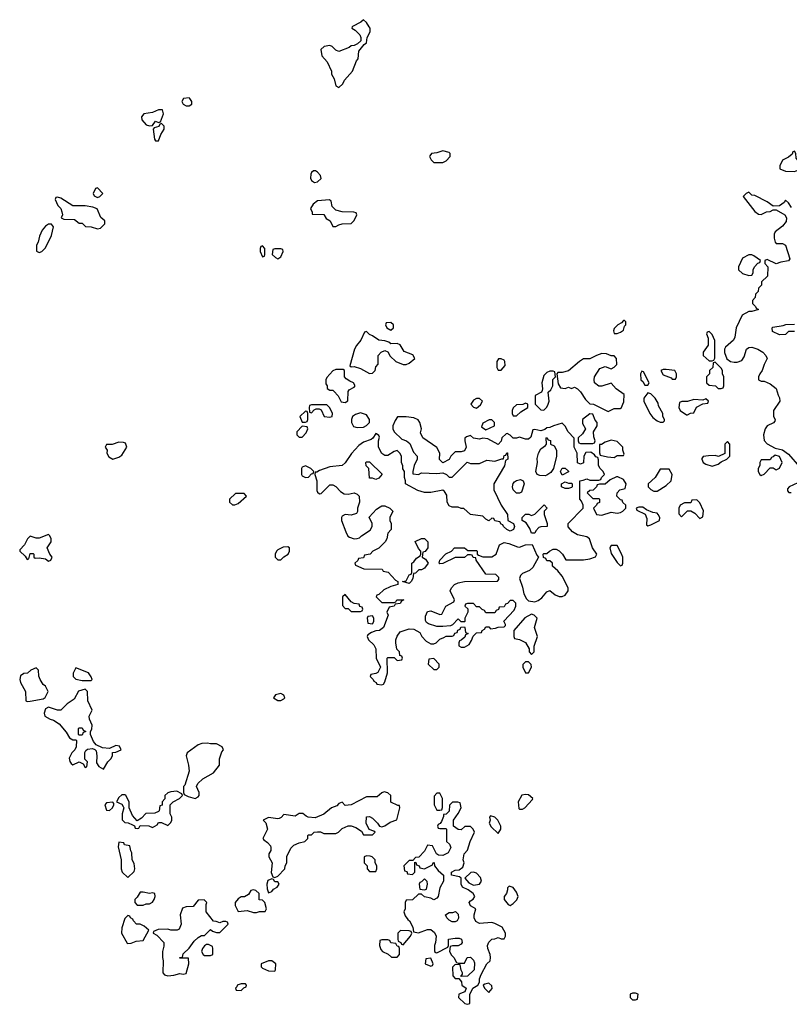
# Model space of a CAD drawing. Header units: inches. Extents: x 2789275 to 2951659, y 860290 to 1033804.
# Tile 216 of 256: x 2893522 to 2898555, y 943605 to 950046. Entities that reach past the tile are written whole.
import ezdxf

# ---------------------------------------------------------------- set-up
doc = ezdxf.new("R2010")
doc.units = ezdxf.units.IN
doc.header["$MEASUREMENT"] = 0
doc.layers.add('C8994', color=7, linetype='Continuous')
doc.layers.add('C8995', color=7, linetype='Continuous')

msp = doc.modelspace()

# ---------------------------------------------------------------- linework, layer by layer
at = {"layer": 'C8994', "color": 2, "elevation": 2}
for points in [[(2895697.3, 950000), (2895694, 949990), (2895716.9, 949976.9), (2895746.4, 949946.4), (2895752, 949930), (2895752, 949908), (2895732, 949888), (2895710, 949878), (2895690, 949875.3), (2895676, 949864), (2895610, 949838), (2895590, 949846), (2895566, 949870), (2895550, 949878), (2895514, 949870), (2895492, 949850), (2895498, 949810), (2895532, 949770), (2895562, 949710), (2895562, 949690), (2895579.6, 949659.6), (2895590, 949614), (2895610, 949602), (2895634.6, 949625.4), (2895646, 949650), (2895698, 949710), (2895724, 949776), (2895735.3, 949790), (2895740.4, 949839.6), (2895775.3, 949884.7), (2895790, 949894), (2895795.3, 949930), (2895813.2, 949966.8), (2895814, 949990), (2895807.7, 950000)], [(2898570, 948818), (2898550, 948848), (2898530, 948866), (2898522, 948850), (2898490, 948828), (2898450, 948826), (2898410, 948855.3), (2898330, 948895.3), (2898310, 948898), (2898290, 948918), (2898274, 948910), (2898254, 948890), (2898330, 948792), (2898352.7, 948772.7), (2898370, 948772), (2898406, 948790), (2898430, 948792), (2898450, 948802), (2898470, 948802), (2898524.7, 948770), (2898536, 948750), (2898534.4, 948725.6), (2898510, 948695.3), (2898462.8, 948657.2), (2898456.9, 948643.1), (2898456.9, 948616.9), (2898462, 948590), (2898470, 948582), (2898510, 948582), (2898530.9, 948570.9), (2898558, 948482), (2898550, 948468), (2898499.6, 948460.4), (2898470, 948448), (2898410, 948478), (2898394, 948470), (2898394, 948450), (2898414, 948430), (2898411.6, 948368.4), (2898374, 948330), (2898374, 948310), (2898354, 948290), (2898351.6, 948268.4), (2898334, 948250), (2898331.3, 948228.7), (2898314, 948210), (2898314, 948190), (2898334, 948170), (2898338, 948158), (2898354, 948150), (2898310, 948138), (2898290, 948138), (2898247.3, 948112.7), (2898206.8, 948030), (2898198.8, 947970), (2898191, 947950), (2898136.9, 947903.1), (2898131.3, 947890), (2898131.6, 947868.4), (2898146.8, 947826.8), (2898170.9, 947810.9), (2898193.6, 947806.4), (2898213.6, 947806.4), (2898244, 947816), (2898260.2, 947839.8), (2898275.3, 947890), (2898290, 947901), (2898310, 947902.8), (2898350, 947891), (2898382, 947870), (2898402, 947850), (2898411.3, 947830), (2898391.3, 947790), (2898378, 947750), (2898362, 947730), (2898354, 947710), (2898354, 947690), (2898370, 947682), (2898390, 947682), (2898430, 947664.7), (2898470, 947634), (2898482, 947590), (2898491.6, 947571.6), (2898492, 947550), (2898452, 947490), (2898452, 947450), (2898462, 947430), (2898459.6, 947420.4), (2898451.6, 947408.4), (2898410, 947388), (2898398, 947370), (2898386, 947330), (2898390, 947294), (2898410, 947272), (2898463.6, 947243.6), (2898510, 947231), (2898550, 947204.7), (2898621.4, 947121.4)], [(2898590, 948006), (2898550, 948006), (2898530, 947986), (2898490, 947984), (2898445.6, 948005.6), (2898442, 948030), (2898446.3, 948033.7), (2898515.3, 948044.7), (2898531.6, 948051.6), (2898590, 948054)], [(2898610, 947015.3), (2898554, 946990), (2898543.6, 946976.4), (2898543.6, 946963.6), (2898552.7, 946952.7), (2898567.3, 946952.7)]]:
    msp.add_lwpolyline(points, dxfattribs=at)
for points in [[(2894630, 949535.3), (2894594, 949530), (2894582, 949510), (2894590, 949494), (2894610, 949482), (2894630, 949482), (2894647.3, 949492.7), (2894648, 949510), (2894635.3, 949530)], [(2894455.3, 949455.3), (2894430, 949455.3), (2894390, 949439), (2894334, 949430), (2894318, 949410), (2894321, 949390), (2894350, 949358), (2894370, 949352), (2894390, 949354), (2894410, 949382), (2894430, 949374), (2894442, 949378), (2894462, 949430)], [(2894450, 949366), (2894438, 949362), (2894432.7, 949347.3), (2894402, 949338), (2894394, 949330), (2894403.6, 949263.6), (2894410, 949254), (2894430, 949254), (2894444, 949296), (2894466, 949330), (2894466, 949350)], [(2896290, 949188), (2896250, 949175.3), (2896214, 949170), (2896203.6, 949156.4), (2896202, 949150), (2896212, 949130), (2896230, 949112), (2896290, 949112), (2896310, 949122), (2896338, 949150), (2896338, 949170), (2896330, 949178)], [(2898590, 949186), (2898578, 949182), (2898572.7, 949167.3), (2898550, 949146), (2898510, 949126), (2898494, 949090), (2898494, 949070), (2898530, 949054), (2898590, 949052), (2898610, 949062), (2898618, 949070), (2898616.4, 949103.6), (2898610, 949126), (2898600.4, 949140.4), (2898598, 949170)], [(2895456.4, 949056.4), (2895443.6, 949056.4), (2895430, 949046), (2895425.4, 949034.6), (2895424.7, 949010), (2895430, 948994), (2895450, 948982), (2895470, 948986), (2895494, 949006), (2895490, 949026), (2895470, 949048)], [(2894030, 948946), (2894018, 948942), (2894002, 948910), (2894010, 948894), (2894030, 948882), (2894046, 948890), (2894066, 948910)], [(2893770, 948886), (2893758, 948882), (2893754, 948870), (2893762, 948850), (2893772, 948830), (2893791, 948811), (2893798, 948790), (2893802, 948770), (2893794, 948750), (2893810, 948742), (2893879.6, 948739.6), (2893910, 948714), (2893930, 948714), (2893952.7, 948692.7), (2893990, 948691.3), (2894030, 948678), (2894050, 948682), (2894078, 948710), (2894078, 948730), (2894052.9, 948752.9), (2894028.4, 948808.4), (2894000.4, 948820.4), (2893950, 948828), (2893870, 948828), (2893790, 948878)], [(2895548.4, 948868.4), (2895470, 948862), (2895441.4, 948838.6), (2895424.7, 948810), (2895434, 948786), (2895434, 948774), (2895511, 948771), (2895525.4, 948745.4), (2895552, 948730), (2895570, 948694), (2895590, 948692), (2895610, 948704.7), (2895630, 948711.3), (2895690, 948712), (2895708, 948730), (2895718, 948750), (2895726, 948770), (2895722, 948782), (2895707.3, 948787.3), (2895631.6, 948788.4), (2895590, 948799), (2895564.7, 948824.7), (2895559, 948859)], [(2893730, 948708), (2893710, 948708), (2893690, 948695.3), (2893670, 948668), (2893651.3, 948630), (2893642, 948590), (2893632, 948570), (2893632.7, 948532.7), (2893650, 948522), (2893666, 948530), (2893690, 948554), (2893730, 948634), (2893742, 948690)], [(2895110, 948566), (2895098, 948562), (2895094, 948550), (2895094, 948530), (2895110, 948494), (2895122, 948498), (2895126, 948510), (2895126, 948550)], [(2895230, 948546), (2895190, 948546), (2895178, 948542), (2895174, 948510), (2895194, 948490), (2895210, 948482), (2895230, 948494), (2895246, 948530), (2895242, 948542)], [(2898310, 948508), (2898290, 948508), (2898250, 948486), (2898222, 948430), (2898222, 948410), (2898250, 948384.7), (2898290, 948372), (2898310, 948374), (2898318, 948390), (2898318, 948410), (2898328, 948430), (2898350, 948454), (2898362, 948458), (2898366, 948470), (2898322, 948502)], [(2895950, 948066), (2895918, 948062), (2895914, 948050), (2895922, 948030), (2895950, 948014), (2895966, 948030), (2895966, 948050)], [(2897478, 948078), (2897470, 948078), (2897458, 948062), (2897434, 948050), (2897410, 948026), (2897404.7, 948010), (2897410, 947994), (2897430, 947994), (2897450, 948002), (2897470, 948014), (2897478, 948042), (2897486, 948050), (2897486, 948070)], [(2895790, 948006), (2895778, 948002), (2895752, 947950), (2895724.5, 947915.5), (2895710.8, 947890), (2895682, 947782), (2895690, 947774), (2895710, 947778), (2895750, 947764.7), (2895810, 947732), (2895830, 947734), (2895846, 947750), (2895850, 947774), (2895867.3, 947792.7), (2895866, 947850), (2895886, 947870), (2895910, 947882), (2895930, 947874), (2895945.4, 947845.4), (2895982, 947810), (2896030, 947791.3), (2896050, 947791.3), (2896070, 947798), (2896106, 947830), (2896093.6, 947853.6), (2896036.4, 947876.4), (2896010, 947918), (2895990, 947928), (2895950, 947926), (2895936.4, 947936.4), (2895910, 947946), (2895870, 947948.7), (2895830, 947978), (2895810, 947986)], [(2898030, 948006), (2898018, 948002), (2898014, 947990), (2898023.6, 947963.6), (2898023.6, 947916.4), (2897992, 947870), (2897992, 947850), (2898030, 947814), (2898050, 947814), (2898062, 947818), (2898067.3, 947832.7), (2898067.3, 947947.3), (2898050, 947986)], [(2897330, 947862), (2897294, 947850), (2897251.6, 947828.4), (2897210, 947828), (2897182, 947810), (2897110.9, 947749.1), (2897070, 947738), (2897042, 947738), (2897034, 947730), (2897043.6, 947663.6), (2897058, 947638), (2897090, 947634), (2897110, 947642), (2897130, 947634), (2897150, 947642), (2897170, 947632), (2897190, 947612), (2897221.4, 947561.4), (2897250, 947532), (2897274, 947530), (2897370, 947482), (2897410, 947502), (2897450, 947502), (2897454.6, 947505.4), (2897473.6, 947546.4), (2897474, 947594), (2897422, 947630), (2897390, 947668), (2897330, 947648.7), (2897310, 947649), (2897282, 947670), (2897278, 947690), (2897282, 947710), (2897315.3, 947764.7), (2897350, 947778), (2897390, 947762), (2897410, 947772), (2897428, 947790), (2897426, 947830), (2897410, 947846), (2897390, 947848), (2897360.4, 947860.4)], [(2896670, 947828), (2896652.7, 947827.3), (2896642, 947810), (2896642, 947770), (2896650, 947754), (2896670, 947754), (2896696.4, 947783.6), (2896695.3, 947810), (2896690, 947818)], [(2898070, 947806), (2898058, 947802), (2898054, 947770), (2898034, 947750), (2898034, 947730), (2898014, 947710), (2898014, 947670), (2898030, 947654), (2898071.6, 947651.6), (2898090, 947634), (2898110, 947634), (2898122, 947638), (2898126, 947650), (2898126, 947710), (2898118, 947730), (2898118, 947750), (2898110, 947766)], [(2895638, 947758), (2895590, 947758), (2895570, 947748), (2895530, 947706), (2895524.7, 947690), (2895524.7, 947664.7), (2895532, 947650), (2895532.7, 947632.7), (2895550, 947622), (2895570, 947622), (2895576.9, 947616.9), (2895605.4, 947585.4), (2895625.4, 947545.4), (2895650, 947542), (2895668, 947552), (2895670, 947614), (2895676.4, 947623.6), (2895710, 947642), (2895715.3, 947650), (2895706, 947670), (2895680.2, 947680.2), (2895656.4, 947696.4), (2895646, 947710), (2895646, 947750)], [(2897010, 947746), (2896990, 947746), (2896970, 947738), (2896950, 947718), (2896936, 947670), (2896942, 947630), (2896939.6, 947620.4), (2896934, 947610), (2896892.7, 947587.3), (2896894, 947530), (2896930, 947494), (2896950, 947492), (2896970, 947512), (2896979, 947530), (2896984, 947550), (2896978, 947610), (2896995.3, 947624.7), (2897008, 947650), (2897008.4, 947691.6), (2897026, 947710), (2897022, 947742)], [(2897590, 947746), (2897582, 947730), (2897584.7, 947690), (2897598, 947678), (2897610, 947654), (2897630, 947654), (2897638, 947670), (2897602, 947742)], [(2897750, 947758), (2897730, 947758), (2897714, 947750), (2897730, 947722), (2897782, 947702), (2897790, 947694), (2897810, 947694), (2897818, 947710), (2897818, 947730), (2897806, 947750)], [(2897630, 947606), (2897604.7, 947570), (2897604.7, 947550), (2897642, 947470), (2897663.5, 947443.5), (2897690, 947422), (2897710, 947412), (2897730, 947414), (2897738, 947422), (2897738, 947430), (2897728, 947450), (2897728, 947470), (2897700.4, 947520.4), (2897696.4, 947536.4), (2897678, 947570), (2897650, 947598)], [(2895530, 947526), (2895430, 947526), (2895418, 947522), (2895414, 947510), (2895418, 947478), (2895430, 947474), (2895447.3, 947492.7), (2895460.4, 947499.6), (2895479.6, 947499.6), (2895492.7, 947492.7), (2895514, 947450), (2895550, 947444.7), (2895566, 947450), (2895568, 947470), (2895550, 947506)], [(2896530, 947568), (2896510, 947568), (2896490, 947558), (2896472, 947530), (2896490, 947512), (2896510, 947504.7), (2896534.6, 947525.4), (2896548, 947550)], [(2896830, 947538), (2896812, 947528), (2896770, 947526), (2896750, 947506), (2896742, 947490), (2896742, 947470), (2896750, 947454), (2896770, 947454), (2896799, 947481), (2896846, 947510), (2896846, 947530)], [(2898010, 947566), (2897990, 947558), (2897930, 947562), (2897890, 947548), (2897852.7, 947547.3), (2897838, 947542), (2897832, 947510), (2897842, 947490), (2897882, 947462), (2897890, 947462), (2897908.4, 947471.6), (2897930, 947474), (2897948.7, 947511.3), (2897990, 947534), (2898022, 947538), (2898026, 947550)], [(2895390, 947486), (2895354, 947450), (2895370, 947414), (2895390, 947414), (2895402, 947418), (2895406, 947430), (2895406, 947470), (2895402, 947482)], [(2895750, 947474), (2895717.3, 947462.7), (2895698, 947450), (2895691, 947430), (2895691.1, 947411.1), (2895705.4, 947385.4), (2895730, 947378), (2895770, 947381), (2895789.3, 947390.7), (2895809, 947411), (2895809.2, 947430), (2895790, 947462)], [(2897250, 947468), (2897202, 947430), (2897203.6, 947403.6), (2897222, 947370), (2897203.6, 947336.4), (2897174, 947310), (2897174, 947290), (2897178, 947278), (2897190, 947274), (2897270, 947274), (2897282, 947278), (2897286, 947290), (2897276.4, 947316.4), (2897275.3, 947350), (2897298, 947390), (2897298, 947410), (2897285.6, 947425.6), (2897270, 947466)], [(2896048.9, 947448.9), (2896011.1, 947448.9), (2895992, 947448), (2895976.9, 947423.1), (2895962, 947390), (2895962, 947370), (2895972, 947350), (2896022, 947302), (2896050.7, 947290.7), (2896074, 947274), (2896096.9, 947216.9), (2896122, 947190), (2896122, 947170), (2896102, 947130), (2896092, 947090), (2896094, 947074), (2896130, 947071.3), (2896150, 947081), (2896250, 947078), (2896290, 947082), (2896314, 947070), (2896330, 947054), (2896350, 947054), (2896448.4, 947151.6), (2896470, 947142), (2896530, 947142), (2896576.4, 947163.6), (2896630, 947158), (2896674, 947174), (2896686, 947174), (2896690, 947194), (2896702, 947198), (2896707.3, 947212.7), (2896712.7, 947212.7), (2896714, 947170), (2896698, 947162), (2896692, 947128), (2896622, 947010), (2896622, 946970), (2896671.1, 946871.1), (2896711.3, 946810), (2896714, 946770), (2896752, 946750), (2896758, 946730), (2896751.3, 946710), (2896730, 946699), (2896708, 946710), (2896686, 946730), (2896682, 946742), (2896670, 946746), (2896662, 946762), (2896628.4, 946768.4), (2896622, 946782), (2896610, 946786), (2896590, 946768), (2896570, 946778), (2896550, 946798), (2896470, 946808.7), (2896427.3, 946847.3), (2896410, 946848), (2896390, 946858), (2896350, 946858), (2896330, 946866), (2896318, 946890), (2896316.4, 946936.4), (2896300.4, 946960.4), (2896290, 946968), (2896210, 946952.7), (2896170, 946953.2), (2896125.2, 946965.2), (2896046, 947010), (2896046, 947030), (2896038, 947050), (2896038, 947090), (2896028.4, 947108.4), (2896027.3, 947127.3), (2896018, 947150), (2896018, 947190), (2896008, 947210), (2895990, 947228), (2895970, 947222), (2895930, 947195.3), (2895910, 947195.3), (2895890, 947208), (2895868, 947250), (2895868, 947290), (2895874.6, 947314.6), (2895870, 947326), (2895856.4, 947336.4), (2895850, 947338), (2895831.3, 947308.7), (2895819.8, 947300.2), (2895770, 947282), (2895739.6, 947260.4), (2895691.6, 947208.4), (2895650, 947148), (2895630, 947128.7), (2895550, 947121.2), (2895482.8, 947097.2), (2895466, 947086), (2895454, 947086), (2895452, 947070), (2895464.7, 947030), (2895465.4, 946965.4), (2895470, 946954), (2895483.6, 946943.6), (2895494.6, 946945.4), (2895550, 947002), (2895570, 947002), (2895590, 946992), (2895619.6, 946959.6), (2895643.6, 946943.6), (2895670, 946942), (2895710, 946951.3), (2895730, 946942), (2895742, 946930), (2895744.7, 946890), (2895732, 946850), (2895731.6, 946828.4), (2895723.6, 946816.4), (2895690, 946804), (2895650, 946808.7), (2895630, 946798), (2895626, 946790), (2895626, 946770), (2895655.2, 946695.2), (2895668, 946668), (2895679.8, 946659.8), (2895710, 946650.8), (2895730, 946651), (2895744, 946656), (2895758, 946670), (2895814, 946706), (2895828, 946730), (2895828, 946750), (2895808.4, 946791.6), (2895856.4, 946843.6), (2895880.2, 946859.8), (2895890, 946864.7), (2895910, 946864.7), (2895942, 946850), (2895962, 946830), (2895942, 946790), (2895942, 946770), (2895952, 946750), (2895952, 946710), (2895930, 946686), (2895922, 946650), (2895912, 946630), (2895870, 946588), (2895831.6, 946568.4), (2895814, 946550), (2895778, 946542), (2895770, 946526), (2895738, 946522), (2895732.7, 946507.3), (2895714, 946490), (2895718, 946478), (2895772.7, 946452.7), (2895891.6, 946451.6), (2895898, 946438), (2895931.1, 946431.1), (2895979.6, 946379.6), (2895994, 946370), (2895994, 946350), (2895950, 946338), (2895903.6, 946316.4), (2895870, 946286), (2895858, 946282), (2895854, 946270), (2895890, 946234), (2895970, 946234), (2895982, 946238), (2895988.9, 946251.1), (2896034, 946250), (2896018, 946242), (2896010, 946226), (2895978, 946222), (2895971.6, 946208.4), (2895938, 946202), (2895922, 946170), (2895931.3, 946150), (2895902, 946070), (2895874, 946050), (2895850, 946048), (2895823.6, 946036.4), (2895798, 946022), (2895794, 946010), (2895802, 945990), (2895836.9, 945956.9), (2895852, 945930), (2895854, 945870), (2895882, 945810), (2895863.6, 945776.4), (2895851.6, 945768.4), (2895818, 945762), (2895814, 945750), (2895834, 945730), (2895838, 945718), (2895854, 945710), (2895858, 945698), (2895890, 945694), (2895902, 945698), (2895910, 945714), (2895927.3, 945772.7), (2895926, 945870), (2895930, 945874), (2895970, 945874), (2895990, 945854), (2896022, 945858), (2896026, 945870), (2896022, 945882), (2896007.3, 945887.3), (2896006, 945910), (2895988.4, 945928.4), (2895982, 945970), (2895982, 945990), (2895990, 946014), (2896010, 946042), (2896070, 946062), (2896099.6, 946059.6), (2896138, 946038), (2896152, 946010), (2896179.6, 945979.6), (2896210, 945962), (2896230, 945962), (2896246, 945970), (2896270, 945994), (2896296.4, 946003.6), (2896310, 946014), (2896350, 946014), (2896362, 946018), (2896367.3, 946032.7), (2896382, 946038), (2896387.3, 946052.7), (2896402, 946058), (2896407.3, 946072.7), (2896430, 946074), (2896434, 946070), (2896438, 946038), (2896454, 946030), (2896438, 946022), (2896432.7, 946007.3), (2896410, 945986), (2896398, 945982), (2896394, 945970), (2896394, 945950), (2896410, 945942), (2896430, 945942), (2896460.4, 945959.6), (2896476.4, 945983.6), (2896487.3, 946012.7), (2896510, 946034), (2896542, 946038), (2896546, 946050), (2896562, 946058), (2896570, 946074), (2896590, 946074), (2896602, 946062), (2896634.6, 946065.4), (2896650, 946072), (2896690, 946074), (2896698, 946082), (2896698, 946090), (2896688.4, 946111.6), (2896756.4, 946183.6), (2896766, 946210), (2896766, 946230), (2896750, 946246), (2896730, 946246), (2896712.7, 946227.3), (2896698, 946222), (2896690, 946206), (2896658, 946202), (2896652.7, 946187.3), (2896638, 946182), (2896630, 946166), (2896570, 946166), (2896562, 946182), (2896547.3, 946187.3), (2896530, 946206), (2896510, 946206), (2896490, 946226), (2896450, 946226), (2896438, 946222), (2896434, 946210), (2896452, 946192), (2896452, 946170), (2896434, 946130), (2896434, 946110), (2896430, 946106), (2896410, 946106), (2896390, 946126), (2896352.7, 946087.3), (2896339.6, 946080.4), (2896290, 946075.3), (2896250, 946075.3), (2896194.6, 946094.6), (2896183.1, 946103.1), (2896176.4, 946116.4), (2896176.4, 946143.6), (2896190, 946174), (2896210, 946178), (2896270, 946154), (2896282, 946158), (2896308, 946210), (2896362, 946238), (2896366, 946250), (2896338, 946310), (2896346, 946330), (2896366, 946350), (2896390, 946362), (2896430, 946371.3), (2896647.3, 946372.7), (2896656.4, 946383.6), (2896656.4, 946396.4), (2896636.4, 946416.4), (2896570, 946418), (2896508, 946510), (2896506, 946526), (2896488.4, 946528.4), (2896482, 946542), (2896470, 946546), (2896450, 946546), (2896430, 946528), (2896370, 946528), (2896290, 946488), (2896270, 946486), (2896266, 946490), (2896268.9, 946511.1), (2896308.9, 946551.1), (2896346, 946570), (2896366, 946590), (2896430, 946592), (2896452.7, 946572.7), (2896510, 946574), (2896514, 946570), (2896514, 946550), (2896522, 946542), (2896551.6, 946531.6), (2896608.9, 946531.1), (2896638, 946550), (2896659, 946610), (2896690, 946626), (2896719.8, 946619.8), (2896776.9, 946596.9), (2896790, 946596), (2896830, 946611.3), (2896872.7, 946612.7), (2896903.6, 946543.6), (2896914, 946530), (2896876.9, 946463.1), (2896856.3, 946443.7), (2896810, 946422), (2896798, 946410), (2896791.3, 946390), (2896810, 946334), (2896818, 946290), (2896836.9, 946256.9), (2896850, 946244.7), (2896890, 946238), (2896913.6, 946246.4), (2896937.2, 946262.8), (2896970, 946302), (2896990, 946311.3), (2897023.6, 946283.6), (2897050, 946272), (2897070, 946272), (2897090, 946282), (2897108, 946310), (2897108, 946330), (2897070, 946406), (2897040.4, 946440.4), (2897006, 946470), (2897006, 946490), (2896990, 946506), (2896970, 946506), (2896962, 946522), (2896947.3, 946527.3), (2896946, 946550), (2896950, 946554), (2896970, 946554), (2896986, 946570), (2897010, 946582), (2897030, 946582), (2897050, 946572), (2897072, 946550), (2897092.7, 946512.7), (2897210, 946512), (2897250, 946518), (2897288.4, 946531.6), (2897295.3, 946550), (2897268.7, 946590), (2897248, 946650), (2897230, 946662), (2897170, 946675.3), (2897136.4, 946696.4), (2897108, 946728), (2897108, 946750), (2897206, 946850), (2897206, 946870), (2897196.4, 946896.4), (2897186, 946910), (2897186, 947030), (2897207.3, 947032.7), (2897230, 947042), (2897250, 947034), (2897310, 947034), (2897322, 947038), (2897326, 947050), (2897346, 947070), (2897338, 947090), (2897318, 947110), (2897308, 947130), (2897307.3, 947167.3), (2897302, 947182), (2897290, 947186), (2897280.4, 947200.4), (2897256.4, 947216.4), (2897224.7, 947215.3), (2897212, 947190), (2897210, 947146), (2897190, 947138), (2897170, 947146), (2897168, 947210), (2897148.9, 947248.9), (2897147.3, 947307.3), (2897108.9, 947348.9), (2897090, 947386), (2897070, 947406), (2897014, 947390), (2896990, 947378), (2896970, 947375.3), (2896956, 947364), (2896930, 947355.3), (2896890, 947366), (2896878, 947362), (2896865.4, 947314.6), (2896850, 947302), (2896830, 947302), (2896790, 947315.3), (2896770, 947308), (2896750, 947308), (2896730, 947328), (2896710, 947338), (2896703.6, 947336.4), (2896674, 947310), (2896671.6, 947288.4), (2896650, 947266), (2896584, 947304), (2896550, 947308.7), (2896530, 947302), (2896490, 947308), (2896470, 947326), (2896443.6, 947316.4), (2896432.7, 947307.3), (2896432, 947290), (2896442, 947250), (2896430, 947226), (2896410, 947218), (2896370, 947218), (2896342, 947190), (2896331.1, 947168.9), (2896290, 947148), (2896268.4, 947168.4), (2896268.7, 947210), (2896250, 947248), (2896158, 947310), (2896143.1, 947343.1), (2896148.7, 947370), (2896138, 947410), (2896128.4, 947428.4), (2896100.4, 947440.4)], [(2896610, 947428), (2896592.7, 947427.3), (2896550, 947406), (2896542, 947382), (2896570, 947362), (2896626, 947390), (2896628, 947410)], [(2895370, 947386), (2895334, 947350), (2895334, 947330), (2895350, 947314), (2895370, 947314), (2895396.4, 947343.6), (2895406, 947370), (2895402, 947382)], [(2894170, 947282), (2894127.3, 947267.3), (2894090, 947266), (2894082, 947250), (2894094, 947230), (2894092, 947210), (2894105.4, 947185.4), (2894130, 947172), (2894170, 947184.7), (2894190, 947198), (2894222, 947250), (2894214.6, 947274.6), (2894200.4, 947280.4)], [(2896958, 947062), (2896923.1, 947063.1), (2896906, 947070), (2896898, 947090), (2896908.7, 947150), (2896905.6, 947174.4), (2896914, 947210), (2896930, 947238), (2896960.4, 947259.6), (2896968, 947270), (2896966, 947310), (2896970, 947312), (2896978, 947298), (2896992.7, 947292.7), (2896994, 947270), (2897018, 947258), (2897032, 947230), (2897032, 947190), (2897012, 947110), (2896996, 947084), (2896970, 947066)], [(2897390, 947295.3), (2897350, 947282), (2897326, 947266), (2897314, 947266), (2897312.7, 947212.7), (2897318, 947198), (2897365.4, 947185.4), (2897410, 947182), (2897430, 947194), (2897470, 947194), (2897475.3, 947204.7), (2897466, 947230), (2897466, 947250), (2897430, 947286)], [(2898150, 947286), (2898134, 947270), (2898132.7, 947207.3), (2898092, 947188), (2898070, 947194), (2898026.8, 947193.2), (2897992, 947188), (2897983.6, 947176.4), (2897982, 947170), (2897992, 947150), (2898010, 947138), (2898050, 947126), (2898090, 947138), (2898110, 947154), (2898146, 947170), (2898166, 947190), (2898166, 947270)], [(2898462, 947198), (2898450, 947186), (2898438, 947182), (2898430, 947166), (2898370, 947166), (2898362, 947150), (2898362, 947130), (2898352, 947110), (2898352, 947090), (2898362, 947070), (2898370, 947064.7), (2898390, 947072), (2898430, 947114), (2898450, 947114), (2898470, 947102), (2898490, 947112), (2898508.7, 947150), (2898490, 947188)], [(2895850, 947038), (2895830, 947046), (2895810, 947046), (2895806, 947110), (2895788.4, 947128.4), (2895786, 947150), (2895790, 947154), (2895810, 947154), (2895892.7, 947072.7), (2895870, 947046)], [(2895390, 947128), (2895370, 947118), (2895364.7, 947110), (2895364.7, 947070), (2895370, 947062), (2895390, 947052), (2895410, 947054), (2895430, 947074), (2895442, 947078), (2895446, 947090), (2895426, 947110)], [(2897070, 947066), (2897058, 947090), (2897070, 947112), (2897090, 947112), (2897111.6, 947091.6), (2897111.6, 947088.4)], [(2897770, 947106), (2897710, 947106), (2897678, 947050), (2897632, 947010), (2897632, 946990), (2897650, 946972), (2897670, 946962), (2897690, 946962), (2897750, 946998), (2897782, 947030), (2897788, 947070)], [(2896770, 946948.7), (2896749.4, 946969.4), (2896744, 946990), (2896749, 947011), (2896758, 947022), (2896770, 947032), (2896798, 947038), (2896814, 947030), (2896822, 947010), (2896804.7, 946955.3), (2896790, 946948.7)], [(2897110, 947014), (2897130, 947014), (2897134, 947010), (2897134, 946990), (2897130, 946986), (2897110, 946978), (2897090, 946978), (2897066, 946990), (2897066, 947010), (2897090, 947022)], [(2897434.6, 947054.6), (2897425.4, 947054.6), (2897383.6, 947036.4), (2897350, 947008), (2897312.7, 947007.3), (2897298, 947002), (2897294, 946990), (2897272.7, 946967.3), (2897250, 946966), (2897234, 946950), (2897270, 946914), (2897310, 946914), (2897314, 946910), (2897312.7, 946887.3), (2897298, 946882), (2897294, 946870), (2897274, 946850), (2897294, 946810), (2897330, 946804.7), (2897390, 946824.7), (2897430, 946818), (2897450, 946822), (2897466, 946830), (2897486, 946850), (2897486, 946870), (2897467.3, 946887.3), (2897462, 946902), (2897450, 946906), (2897428, 946930), (2897428.4, 946951.6), (2897446, 946970), (2897482, 946978), (2897488, 947010), (2897470, 947038)], [(2894932.7, 946947.3), (2894894, 946910), (2894894, 946890), (2894912.7, 946872.7), (2894930, 946872), (2894950, 946882), (2895006, 946930), (2894990, 946946)], [(2897950, 946906), (2897918, 946902), (2897910, 946886), (2897870, 946886), (2897842, 946870), (2897832, 946850), (2897832.7, 946812.7), (2897850, 946794), (2897890, 946834), (2897910, 946834), (2897938, 946818), (2897970, 946782), (2897990, 946794), (2897993.6, 946833.6), (2897970, 946886)], [(2896870, 946686), (2896858, 946718), (2896834, 946754), (2896808, 946770), (2896808, 946790), (2896830, 946812), (2896851.6, 946811.6), (2896870, 946802), (2896890, 946812), (2896951.6, 946871.6), (2896972, 946850), (2896952, 946830), (2896951.3, 946810), (2896972, 946750), (2896972, 946730), (2896930, 946728.7), (2896916.9, 946723.1), (2896896.9, 946703.1), (2896890, 946686)], [(2897570, 946858), (2897554, 946850), (2897558, 946838), (2897612, 946812), (2897623.6, 946783.6), (2897622, 946742), (2897630, 946734), (2897650, 946742), (2897706, 946770), (2897708, 946790), (2897698, 946810), (2897690, 946818), (2897663.1, 946823.1), (2897620.4, 946840.4), (2897596.4, 946856.4)], [(2893710, 946678), (2893650, 946653.2), (2893630, 946653.2), (2893590, 946668), (2893572, 946650), (2893554, 946610), (2893522, 946578), (2893522, 946570), (2893556.9, 946536.9), (2893570, 946514), (2893582, 946518), (2893590, 946554), (2893610, 946554), (2893614, 946550), (2893614, 946530), (2893623.6, 946523.6), (2893650, 946524.7), (2893690, 946518), (2893710, 946504.7), (2893726, 946510), (2893735.3, 946530), (2893718, 946550), (2893702, 946590), (2893728.7, 946630), (2893728, 946650), (2893718, 946670)], [(2896070, 946358), (2896026, 946370), (2896050, 946374), (2896070, 946414), (2896082, 946418), (2896086, 946430), (2896086, 946490), (2896100.4, 946499.6), (2896116.4, 946523.6), (2896142, 946538), (2896146, 946550), (2896146, 946570), (2896130, 946586), (2896108.4, 946631.6), (2896148.9, 946651.1), (2896170, 946651.3), (2896191, 946630), (2896191.3, 946590), (2896172.7, 946567.3), (2896158, 946562), (2896154, 946530), (2896176.9, 946516.9), (2896194, 946490), (2896170, 946458), (2896150, 946448), (2896132.7, 946447.3), (2896110, 946426), (2896098, 946422), (2896092, 946390), (2896082, 946370)], [(2895276.4, 946596.4), (2895245.4, 946594.6), (2895210, 946578), (2895202, 946570), (2895192, 946550), (2895192, 946530), (2895210, 946512), (2895230, 946512), (2895248.9, 946531.1), (2895278, 946550), (2895286, 946570), (2895286, 946590)], [(2897430, 946606), (2897390, 946606), (2897382, 946590), (2897390, 946554), (2897430, 946494), (2897450, 946474), (2897462, 946478), (2897466, 946490), (2897466, 946530), (2897456.4, 946556.4)], [(2895650, 946286), (2895634, 946270), (2895632.7, 946212.7), (2895650, 946194), (2895670, 946194), (2895690, 946174), (2895750, 946174), (2895762, 946178), (2895766, 946190), (2895762, 946202), (2895747.3, 946207.3), (2895742, 946222), (2895710, 946226), (2895690, 946238)], [(2895830, 946146), (2895798, 946142), (2895794, 946130), (2895798, 946098), (2895830, 946094), (2895838, 946110), (2895838, 946130)], [(2896870, 946158), (2896826, 946134), (2896754, 946050), (2896754, 946010), (2896758, 945998), (2896790, 945992), (2896830, 945972), (2896854, 945930), (2896854, 945910), (2896870, 945894), (2896886, 945910), (2896887.3, 945947.3), (2896908, 946010), (2896889, 946070), (2896906, 946130), (2896886, 946150)], [(2896230, 945866), (2896198, 945862), (2896194, 945830), (2896230, 945794), (2896250, 945794), (2896266, 945810), (2896266, 945830)], [(2896850, 945846), (2896830, 945846), (2896812.7, 945827.3), (2896812, 945810), (2896830, 945774), (2896850, 945774), (2896868, 945810), (2896867.3, 945827.3)], [(2893630, 945806), (2893594, 945790), (2893574, 945770), (2893550, 945768.7), (2893526.4, 945753.6), (2893522.8, 945730), (2893526.8, 945710), (2893561, 945650), (2893562, 945590), (2893570, 945584.7), (2893590, 945587.3), (2893676.4, 945603.6), (2893688.4, 945611.6), (2893708, 945650), (2893690, 945686), (2893676.4, 945696.4), (2893655.3, 945730), (2893648, 945752), (2893646, 945790)], [(2893890, 945806), (2893872, 945770), (2893872, 945750), (2893890, 945732), (2893930, 945722), (2893990, 945722), (2893995.3, 945730), (2893990, 945746), (2893972.9, 945772.9)], [(2893950, 945666), (2893906.4, 945653.6), (2893878.8, 945601.2), (2893832, 945570), (2893791.6, 945528.4), (2893770, 945528), (2893710, 945548.7), (2893690, 945538), (2893681, 945510), (2893686, 945490), (2893722, 945470), (2893743.5, 945463.5), (2893779.8, 945439.8), (2893826, 945386), (2893847.1, 945347.1), (2893870, 945334), (2893890, 945334), (2893894, 945330), (2893892, 945290), (2893882, 945270), (2893862, 945250), (2893845.4, 945214.6), (2893850, 945194), (2893859.6, 945179.6), (2893870, 945172), (2893911.3, 945191.3), (2893938, 945178), (2893950, 945154), (2893962, 945158), (2893966, 945190), (2893948, 945208), (2893948.9, 945251.1), (2893954.6, 945265.4), (2893965.2, 945274.8), (2893998, 945278), (2894012.7, 945272.7), (2894022, 945262), (2894026, 945230), (2894023.6, 945183.6), (2894039.6, 945159.6), (2894070, 945142), (2894098, 945190), (2894118, 945210), (2894128, 945230), (2894128, 945252), (2894150, 945254), (2894186, 945270), (2894173.6, 945293.6), (2894150, 945298), (2894110, 945278), (2894063.1, 945283.1), (2894022, 945302), (2894004.7, 945324.7), (2893986, 945370), (2893986, 945390), (2893994.6, 945405.4), (2893995.3, 945430), (2893978, 945470), (2893975.3, 945490), (2893995.3, 945530), (2893968, 945590), (2893966, 945650)], [(2895230, 945638), (2895194, 945630), (2895182, 945610), (2895210, 945592), (2895230, 945592), (2895250, 945602), (2895255.3, 945610), (2895250, 945626)], [(2893910, 945366), (2893906, 945370), (2893906, 945410), (2893910, 945414), (2893930, 945414), (2893938, 945398), (2893954, 945390), (2893938, 945382), (2893930, 945366)], [(2894750, 945314), (2894714, 945310), (2894690, 945302), (2894618, 945250), (2894611.3, 945230), (2894626.8, 945170), (2894631, 945130), (2894602, 945038), (2894594, 945030), (2894594, 944990), (2894598, 944978), (2894623.6, 944963.6), (2894670, 944952), (2894690, 944962), (2894695.3, 944970), (2894695.3, 944990), (2894678, 945030), (2894688, 945050), (2894720.2, 945079.8), (2894790, 945118), (2894828, 945170), (2894828, 945210), (2894844, 945256), (2894855.3, 945270), (2894846, 945290), (2894810, 945308.7), (2894770, 945308.7)], [(2894550, 944998), (2894510, 944995.3), (2894490, 944988), (2894472, 944970), (2894472, 944948), (2894454, 944930), (2894452.7, 944907.3), (2894438, 944902), (2894434, 944870), (2894430, 944866), (2894404.7, 944855.3), (2894347.1, 944852.9), (2894318, 944822), (2894290, 944806), (2894259, 944839), (2894238, 944890), (2894238, 944930), (2894215.3, 944970), (2894210, 944975.3), (2894190, 944974), (2894170, 944958), (2894154, 944930), (2894190, 944914), (2894199.6, 944899.6), (2894202, 944890), (2894191.3, 944850), (2894192, 944812), (2894210, 944794), (2894231.6, 944791.6), (2894259.6, 944779.6), (2894272.7, 944772.7), (2894278, 944758), (2894290, 944754), (2894302, 944758), (2894310, 944774), (2894367.3, 944772.7), (2894390, 944762), (2894420.4, 944779.6), (2894430, 944794), (2894450, 944794), (2894490, 944774), (2894510, 944794), (2894518, 944810), (2894518, 944830), (2894506, 944850), (2894506, 944910), (2894526, 944930), (2894566, 944950), (2894586, 944970), (2894582, 944982)], [(2895906, 944994), (2895891.1, 944988.9), (2895858.8, 944961.2), (2895790, 944962), (2895690, 944908.7), (2895650, 944906), (2895630, 944926), (2895610, 944918), (2895596, 944904), (2895562, 944890), (2895510.9, 944849.1), (2895455.3, 944824.7), (2895408.7, 944828.7), (2895394.6, 944834.6), (2895372.9, 944852.9), (2895350, 944854), (2895323.6, 944836.4), (2895250, 944846), (2895232.7, 944827.3), (2895219.6, 944820.4), (2895210, 944818), (2895150, 944826), (2895114, 944810), (2895132, 944792), (2895142, 944750), (2895112, 944690), (2895119.6, 944679.6), (2895143.6, 944663.6), (2895162, 944642), (2895164.7, 944630), (2895164.7, 944610), (2895152, 944590), (2895152, 944570), (2895172, 944530), (2895166, 944466), (2895178, 944438), (2895190, 944434), (2895210, 944442), (2895255.3, 944490), (2895258, 944510), (2895268, 944530), (2895268.4, 944571.6), (2895294.6, 944625.4), (2895314.6, 944645.4), (2895350, 944661), (2895386, 944670), (2895406, 944690), (2895406, 944710), (2895410, 944714), (2895430, 944714), (2895448.7, 944731.3), (2895470, 944734), (2895490, 944734), (2895510, 944722), (2895590, 944722), (2895606, 944730), (2895630, 944754), (2895670, 944772), (2895690, 944772), (2895721, 944761), (2895756.9, 944736.9), (2895770, 944714), (2895830, 944714), (2895846, 944730), (2895838, 944738), (2895807.3, 944747.3), (2895788, 944790), (2895790, 944832), (2895810, 944834), (2895830, 944822), (2895862, 944790), (2895874, 944770), (2895890, 944764.7), (2895910, 944771.3), (2895943.7, 944796.3), (2895988.4, 944811.6), (2896008, 944890), (2896006, 944906), (2895994, 944906), (2895950, 944928), (2895948.7, 944970), (2895930, 944988.7)], [(2896270, 944986), (2896250, 944986), (2896232.7, 944967.3), (2896232, 944910), (2896250, 944874), (2896270, 944874), (2896282, 944878), (2896287.3, 944892.7), (2896288, 944950)], [(2896830, 944978), (2896806.4, 944973.6), (2896782, 944930), (2896786, 944886), (2896790, 944882), (2896810, 944882), (2896826, 944890), (2896876.4, 944943.6), (2896878, 944950), (2896850, 944975.3)], [(2894130, 944926), (2894090, 944922), (2894078, 944910), (2894090, 944874), (2894110, 944872), (2894128, 944890), (2894138, 944910), (2894138, 944918)], [(2896387.3, 944927.3), (2896352.7, 944927.3), (2896332.7, 944907.3), (2896331.6, 944868.4), (2896311.6, 944848.4), (2896294, 944846), (2896294, 944834), (2896279.6, 944800.4), (2896272.7, 944787.3), (2896258, 944782), (2896254, 944770), (2896258, 944758), (2896270, 944754), (2896310, 944754), (2896314, 944750), (2896314, 944670), (2896332, 944652), (2896342, 944630), (2896324.7, 944595.3), (2896290, 944578), (2896260.4, 944580.4), (2896248.4, 944588.4), (2896222, 944642), (2896190, 944646), (2896170, 944606), (2896132.7, 944567.3), (2896110, 944566), (2896094, 944546), (2896070, 944546), (2896034, 944510), (2896038, 944478), (2896052.7, 944472.7), (2896058, 944458), (2896090, 944454), (2896106, 944470), (2896106, 944534), (2896112.7, 944532.7), (2896118, 944518), (2896134, 944510), (2896138, 944498), (2896170, 944492), (2896222, 944518), (2896226, 944530), (2896232.7, 944532.7), (2896234, 944510), (2896259.6, 944479.6), (2896294, 944450), (2896294, 944410), (2896270, 944366), (2896258, 944310), (2896250, 944298), (2896230, 944288), (2896210, 944298), (2896168.4, 944308.4), (2896150, 944326), (2896130, 944326), (2896091.3, 944288.7), (2896050, 944286), (2896042, 944270), (2896042, 944230), (2896034, 944210), (2896043.6, 944183.6), (2896059.6, 944159.6), (2896072, 944150), (2896092, 944110), (2896098, 944078), (2896130, 944072), (2896190, 944094), (2896210, 944094), (2896235.3, 944075.3), (2896244.7, 944050), (2896242, 944010), (2896234, 943990), (2896234, 943950), (2896243.6, 943943.6), (2896250, 943942), (2896322, 943978), (2896326, 943990), (2896326, 944030), (2896370, 944038), (2896396.9, 944036.9), (2896410.9, 944030.9), (2896416, 944010), (2896410, 943998), (2896390, 943988), (2896352.7, 943987.3), (2896338, 943982), (2896332, 943950), (2896345.4, 943925.4), (2896362, 943910), (2896378, 943878), (2896390, 943874), (2896430, 943874), (2896448.9, 943911.1), (2896470, 943914), (2896490, 943894), (2896496.9, 943876.9), (2896494, 943830), (2896450, 943788.7), (2896406, 943786), (2896418, 943802), (2896418, 943810), (2896408.4, 943828.4), (2896402, 943862), (2896370, 943866), (2896352.7, 943847.3), (2896354, 943790), (2896370, 943774), (2896394, 943774), (2896411.6, 943751.6), (2896414, 943730), (2896442, 943710), (2896432.7, 943687.3), (2896394, 943670), (2896392, 943650), (2896434, 943610), (2896450, 943604.7), (2896466, 943610), (2896466, 943670), (2896480.4, 943699.6), (2896486, 943710), (2896518, 943730), (2896528, 943750), (2896528.7, 943771.3), (2896540.4, 943799.6), (2896578, 943870), (2896598, 943890), (2896602, 943910), (2896599, 943930), (2896584, 943970), (2896582, 943990), (2896589.1, 944010.9), (2896609.1, 944030.9), (2896630, 944032), (2896650, 944042), (2896670, 944034), (2896690, 944034), (2896698, 944050), (2896698, 944070), (2896678, 944110), (2896630, 944133.2), (2896610, 944139), (2896530, 944134), (2896505.6, 944145.6), (2896494, 944170), (2896494, 944190), (2896506, 944230), (2896470, 944248), (2896462, 944270), (2896470, 944282), (2896488.4, 944291.6), (2896498, 944310), (2896488, 944330), (2896454, 944354), (2896418, 944370), (2896408.7, 944390), (2896408, 944430), (2896399, 944439), (2896346, 944450), (2896346, 944470), (2896370, 944482), (2896396.4, 944483.6), (2896419, 944501), (2896428, 944530), (2896422, 944550), (2896428, 944590), (2896450, 944614), (2896468, 944670), (2896495.3, 944730), (2896488, 944750), (2896470, 944768), (2896432.7, 944767.3), (2896410, 944746), (2896388.4, 944748.4), (2896358, 944770), (2896358, 944810), (2896390, 944852), (2896408, 944890), (2896402, 944922)], [(2896602, 944838), (2896594, 944830), (2896598, 944810), (2896592, 944790), (2896605.4, 944765.4), (2896650, 944722), (2896668, 944750), (2896668.7, 944770), (2896648.7, 944810), (2896630, 944828.7)], [(2894170, 944666), (2894165.4, 944634.6), (2894184.7, 944550), (2894184.7, 944490), (2894192, 944470), (2894230, 944434), (2894270, 944474), (2894275.3, 944490), (2894270, 944526), (2894258, 944550), (2894256.4, 944596.4), (2894248.4, 944608.4), (2894242, 944642), (2894208.4, 944648.4), (2894202, 944662)], [(2895790, 944575.3), (2895774, 944570), (2895774, 944530), (2895794, 944510), (2895794, 944490), (2895810, 944474), (2895850, 944474), (2895858, 944490), (2895858, 944510), (2895846, 944530), (2895846, 944550), (2895826, 944570), (2895814.6, 944574.6)], [(2896490, 944468.7), (2896472, 944468), (2896434, 944430), (2896459.6, 944399.6), (2896490, 944384.7), (2896528.7, 944391.3), (2896542, 944410), (2896534.8, 944434.8), (2896510, 944462)], [(2895170, 944426), (2895145.4, 944414.6), (2895138, 944390), (2895139.6, 944359.6), (2895150, 944334), (2895170, 944342), (2895181.2, 944358.8), (2895206, 944370), (2895218, 944390), (2895210, 944406), (2895190, 944406), (2895182, 944422)], [(2896170, 944426), (2896150, 944406), (2896138, 944402), (2896134, 944390), (2896138, 944358), (2896170, 944354), (2896182, 944358), (2896188, 944390), (2896187.3, 944407.3)], [(2896722, 944378), (2896712.7, 944367.3), (2896712.7, 944352.7), (2896704.7, 944330), (2896691.3, 944310), (2896691.3, 944290), (2896716.9, 944256.9), (2896730, 944251.3), (2896750, 944264.7), (2896772.5, 944287.5), (2896782, 944310), (2896770, 944338), (2896750, 944368)], [(2894330, 944338), (2894310, 944338), (2894290, 944306), (2894274, 944290), (2894274, 944270), (2894290, 944254), (2894330, 944254), (2894350, 944262), (2894370, 944262), (2894390, 944272), (2894402, 944290), (2894408, 944310), (2894406, 944330), (2894390, 944334), (2894370, 944328.7)], [(2895050, 944353.2), (2895034, 944350), (2895018, 944322), (2894991.3, 944308.7), (2894970, 944308.7), (2894950, 944295.3), (2894931.3, 944270), (2894931.3, 944250), (2894950, 944212), (2895010, 944218), (2895050, 944204.7), (2895070, 944204.7), (2895090, 944212), (2895127.3, 944212.7), (2895135.3, 944230), (2895126, 944270), (2895110, 944286), (2895087.3, 944287.3), (2895088, 944330), (2895066, 944350)], [(2894727.3, 944287.3), (2894690, 944286), (2894656, 944244), (2894610, 944242), (2894587.1, 944232.9), (2894571.3, 944190), (2894578, 944130), (2894564.7, 944095.3), (2894551, 944089), (2894510, 944089.2), (2894490, 944096), (2894426.8, 944093.2), (2894398, 944082), (2894394, 944070), (2894418, 944058), (2894464.7, 944010), (2894465.4, 943985.4), (2894456, 943950), (2894456, 943910), (2894461, 943890), (2894458, 943810), (2894470, 943798), (2894490.9, 943790.9), (2894530, 943794.8), (2894570, 943806.8), (2894590, 943802.8), (2894610, 943806.8), (2894628.7, 943870), (2894626, 943906), (2894570, 943906), (2894568.9, 943911.1), (2894586, 943914), (2894590, 943934), (2894630, 943972), (2894662, 944018), (2894690, 944042), (2894710, 944054), (2894730, 944054), (2894770, 944094), (2894783.6, 944083.6), (2894810, 944074), (2894830, 944074), (2894886, 944130), (2894882, 944142), (2894870, 944146), (2894850, 944146), (2894830, 944138), (2894807.3, 944147.3), (2894788.7, 944148.7), (2894742, 944210), (2894742, 944258), (2894746, 944270)], [(2894230, 944186), (2894210, 944166), (2894190, 944106), (2894186.8, 944070), (2894225.4, 944005.4), (2894230, 944002), (2894250, 944004.7), (2894283.1, 944016.9), (2894330, 944022), (2894366, 944090), (2894336.4, 944116.4), (2894310, 944128), (2894286, 944130), (2894266, 944150), (2894262, 944162), (2894246, 944170), (2894242, 944182)], [(2896350, 944144), (2896330, 944155.3), (2896315.3, 944170), (2896306, 944190), (2896330, 944204.7), (2896354, 944206), (2896372.7, 944212.7), (2896390, 944194), (2896391.3, 944168.7), (2896382, 944150), (2896370, 944144)], [(2896012.7, 944087.3), (2895994, 944070), (2895994, 944030), (2895998, 944018), (2896014, 944010), (2896018, 943998), (2896030, 943994), (2896078, 944050), (2896086, 944070), (2896082, 944082), (2896070, 944086)], [(2894756.4, 943996.4), (2894743.6, 943996.4), (2894730, 943988), (2894718, 943970), (2894712, 943950), (2894722, 943930), (2894730, 943924.7), (2894770, 943924.7), (2894786, 943930), (2894786, 943970), (2894782, 943982)], [(2895930, 944026), (2895890, 944026), (2895878, 944022), (2895874, 943990), (2895883.6, 943963.6), (2895894, 943950), (2895931.6, 943931.6), (2895952.7, 943912.7), (2895990, 943914), (2896006, 943930), (2896006, 943970), (2896002, 943982), (2895990, 943986), (2895982, 944002), (2895950, 944006), (2895942, 944022)], [(2895170, 943888), (2895150, 943888), (2895102, 943870), (2895102, 943850), (2895110, 943842), (2895150, 943824.7), (2895190, 943822), (2895195.3, 943830), (2895198, 943870)], [(2896210, 943906), (2896178, 943902), (2896174, 943870), (2896210, 943854), (2896222, 943858), (2896226, 943870)], [(2894998, 943738), (2894970, 943738), (2894944.7, 943730), (2894942, 943718), (2894934, 943710), (2894938, 943698), (2894970, 943694), (2894987.3, 943712.7), (2895002, 943718), (2895006, 943730)], [(2896590, 943742), (2896563.6, 943736.4), (2896554, 943730), (2896562, 943710), (2896590, 943682), (2896612.9, 943707.1), (2896610, 943726)], [(2897550, 943678), (2897530, 943678), (2897514, 943670), (2897514, 943650), (2897530, 943634), (2897550, 943634), (2897562, 943638), (2897566, 943670)]]:
    msp.add_lwpolyline(points, close=True, dxfattribs=at)
at = {"layer": 'C8995', "color": 2, "elevation": 2}
msp.add_lwpolyline([(2895807.7, 950000), (2895790, 950028), (2895770, 950046), (2895754, 950030), (2895698, 950002), (2895697.3, 950000)], dxfattribs=at)

doc.saveas('drawing.dxf')
